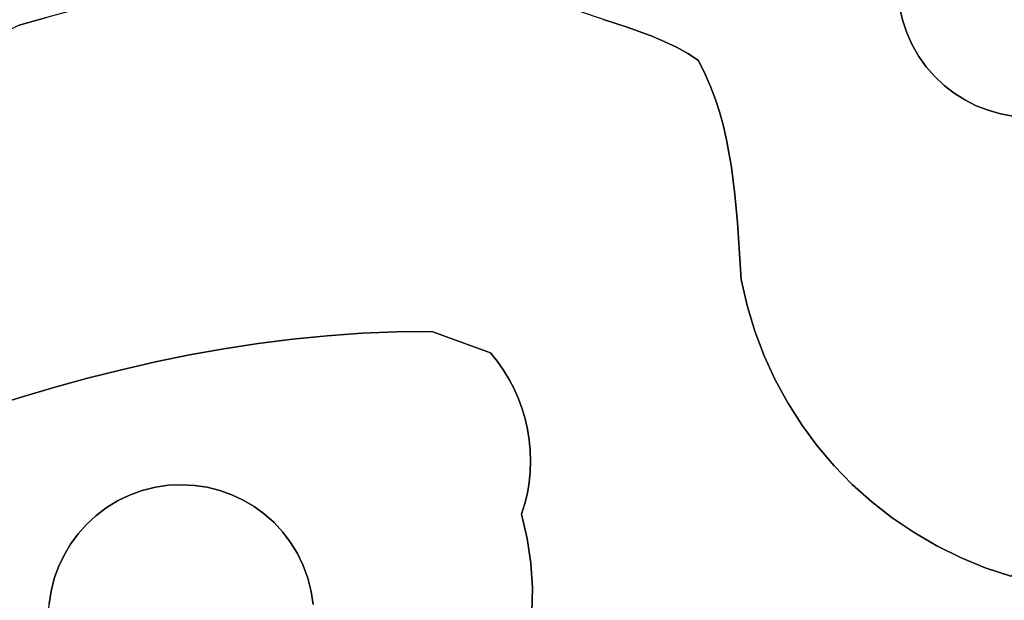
# Model space of a CAD drawing. Header units: inches. Extents: x 37.5 to 70.3, y 17.4 to 61.6.
# Tile 38 of 89: x 52.2 to 55.7, y 29 to 31.1. Entities that reach past the tile are written whole.
import ezdxf

# ---------------------------------------------------------------- set-up
doc = ezdxf.new("R2010")
doc.units = ezdxf.units.IN
doc.layers.add('SURFACES_FOR_SKETCHUP', color=7, linetype='Continuous')

msp = doc.modelspace()

# ---------------------------------------------------------------- linework, layer by layer
at = {"layer": 'SURFACES_FOR_SKETCHUP'}
for points, invisible_edges in [([(54.3133, 31.9164), (54.5185, 31.0374), (54.3618, 31.9719)], 3), ([(54.5603, 31.0174), (55.3777, 31.3929), (54.3618, 31.9719)], 11), ([(54.5603, 31.0174), (54.3618, 31.9719), (54.5185, 31.0374)], 3), ([(54.2671, 31.8582), (54.5185, 31.0374), (54.3133, 31.9164)], 3), ([(54.2233, 31.7972), (54.4756, 31.0556), (54.2671, 31.8582)], 3), ([(54.5185, 31.0374), (54.2671, 31.8582), (54.4756, 31.0556)], 3), ([(52.6363, 31.828), (51.5115, 31.4262), (52.2058, 31.0967)], 11), ([(52.3036, 31.1247), (52.6363, 31.828), (52.2058, 31.0967)], 3), ([(54.3878, 31.0879), (54.2233, 31.7972), (54.2989, 31.1174)], 3), ([(54.4756, 31.0556), (54.2233, 31.7972), (54.3878, 31.0879)], 3), ([(55.3701, 31.1154), (55.5934, 30.8288), (56.0621, 31.6546)], 11), ([(55.3701, 31.1154), (56.0621, 31.6546), (55.4149, 31.476)], 11), ([(55.954, 30.784), (56.0621, 31.6546), (55.5934, 30.8288)], 11), ([(55.4149, 31.476), (55.3943, 31.4354), (55.3701, 31.1154)], 10), ([(55.3595, 31.1629), (55.3701, 31.1154), (55.3943, 31.4354)], 10), ([(55.3777, 31.3929), (54.5603, 31.0174), (55.3651, 31.3488)], 3), ([(54.6008, 30.9951), (55.3651, 31.3488), (54.5603, 31.0174)], 3), ([(55.3651, 31.3488), (54.6008, 30.9951), (55.3569, 31.3035)], 3), ([(54.6398, 30.9703), (55.3569, 31.3035), (54.6008, 30.9951)], 3), ([(55.3569, 31.3035), (54.6398, 30.9703), (55.3531, 31.2572)], 3), ([(52.8001, 31.2341), (53.062, 29.956), (52.9006, 31.2498)], 3), ([(52.9006, 31.2498), (53.062, 29.956), (53.0624, 31.2591)], 11), ([(53.062, 29.956), (53.1855, 29.9716), (53.0624, 31.2591)], 10), ([(53.1234, 31.2573), (53.0624, 31.2591), (53.1855, 29.9716)], 10), ([(53.1843, 31.258), (53.1234, 31.2573), (53.1855, 29.9716)], 10), ([(53.1843, 31.258), (53.3095, 29.9839), (53.2452, 31.2612)], 3), ([(53.1843, 31.258), (53.1855, 29.9716), (53.3095, 29.9839)], 9), ([(53.2452, 31.2612), (53.434, 29.9926), (53.3059, 31.2669)], 3), ([(53.434, 29.9926), (53.2452, 31.2612), (53.3095, 29.9839)], 3), ([(53.3059, 31.2669), (53.434, 29.9926), (53.3663, 31.2751)], 3), ([(53.3663, 31.2751), (53.434, 29.9926), (53.6052, 31.2655)], 11), ([(53.559, 29.9976), (53.6052, 31.2655), (53.434, 29.9926)], 3), ([(53.6052, 31.2655), (53.559, 29.9976), (53.6661, 31.255)], 3), ([(53.6844, 29.9988), (53.6661, 31.255), (53.559, 29.9976)], 3), ([(53.6661, 31.255), (53.6844, 29.9988), (53.7274, 31.2488)], 3), ([(53.7274, 31.2488), (53.6844, 29.9988), (53.789, 31.2468)], 3), ([(55.3531, 31.2572), (54.6398, 30.9703), (55.3539, 31.2102)], 3), ([(52.6002, 31.1966), (52.9389, 29.937), (52.6999, 31.2164)], 3), ([(52.6999, 31.2164), (52.9389, 29.937), (52.8001, 31.2341)], 3), ([(53.062, 29.956), (52.8001, 31.2341), (52.9389, 29.937)], 3), ([(53.789, 31.2468), (53.6844, 29.9988), (54.0854, 31.1982)], 11), ([(52.5009, 31.1747), (52.8162, 29.915), (52.6002, 31.1966)], 3), ([(52.9389, 29.937), (52.6002, 31.1966), (52.8162, 29.915)], 3), ([(54.1261, 31.1797), (54.0854, 31.1982), (53.6844, 29.9988)], 10), ([(54.1261, 31.1797), (53.6844, 29.9988), (54.211, 31.147)], 3), ([(55.3539, 31.2102), (54.6398, 30.9703), (55.3595, 31.1629)], 3), ([(52.402, 31.1507), (52.3036, 31.1247), (52.6941, 29.8899)], 10), ([(52.5009, 31.1747), (52.402, 31.1507), (52.6941, 29.8899)], 10), ([(52.6941, 29.8899), (52.8162, 29.915), (52.5009, 31.1747)], 10), ([(53.8942, 29.9224), (54.211, 31.147), (53.6844, 29.9988)], 3), ([(54.211, 31.147), (53.8942, 29.9224), (54.2989, 31.1174)], 3), ([(54.6625, 30.924), (55.3595, 31.1629), (54.6398, 30.9703)], 3), ([(55.3595, 31.1629), (54.6625, 30.924), (55.3701, 31.1154)], 3), ([(52.3036, 31.1247), (52.2058, 31.0967), (52.5724, 29.8621)], 10), ([(52.5724, 29.8621), (52.6941, 29.8899), (52.3036, 31.1247)], 10), ([(54.2989, 31.1174), (53.8942, 29.9224), (54.7575, 30.5884)], 11), ([(54.2989, 31.1174), (54.7575, 30.5884), (54.3878, 31.0879)], 3), ([(54.6826, 30.8772), (55.3701, 31.1154), (54.6625, 30.924)], 3), ([(54.7001, 30.83), (55.3701, 31.1154), (54.6826, 30.8772)], 3), ([(55.3701, 31.1154), (54.7001, 30.83), (55.3854, 31.0693)], 3), ([(55.3701, 31.1154), (55.3854, 31.0693), (55.5549, 30.8532)], 10), ([(55.5934, 30.8288), (55.3701, 31.1154), (55.5549, 30.8532)], 3), ([(51.492, 30.7373), (52.3303, 29.7984), (52.2058, 31.0967)], 3), ([(52.4511, 29.8315), (52.5724, 29.8621), (52.2058, 31.0967)], 10), ([(52.3303, 29.7984), (52.4511, 29.8315), (52.2058, 31.0967)], 10), ([(54.7399, 30.6861), (54.7286, 30.7345), (54.3878, 31.0879)], 10), ([(54.4756, 31.0556), (54.3878, 31.0879), (54.7286, 30.7345)], 10), ([(54.7575, 30.5884), (54.7399, 30.6861), (54.3878, 31.0879)], 10), ([(54.5185, 31.0374), (54.4756, 31.0556), (54.7001, 30.83)], 10), ([(54.7154, 30.7824), (54.7001, 30.83), (54.4756, 31.0556)], 10), ([(54.7286, 30.7345), (54.7154, 30.7824), (54.4756, 31.0556)], 10), ([(54.5603, 31.0174), (54.5185, 31.0374), (54.6826, 30.8772)], 10), ([(54.7001, 30.83), (54.6826, 30.8772), (54.5185, 31.0374)], 10), ([(54.7154, 30.7824), (55.3854, 31.0693), (54.7001, 30.83)], 3), ([(55.3854, 31.0693), (54.7154, 30.7824), (55.4048, 31.0258)], 3), ([(55.5188, 30.8811), (55.3854, 31.0693), (55.4855, 30.9125)], 3), ([(55.5549, 30.8532), (55.3854, 31.0693), (55.5188, 30.8811)], 3), ([(55.3854, 31.0693), (55.4048, 31.0258), (55.4855, 30.9125)], 10), ([(54.6008, 30.9951), (54.5603, 31.0174), (54.6625, 30.924)], 10), ([(54.6826, 30.8772), (54.6625, 30.924), (54.5603, 31.0174)], 10), ([(54.7286, 30.7345), (55.4048, 31.0258), (54.7154, 30.7824)], 3), ([(55.4048, 31.0258), (54.7286, 30.7345), (55.4282, 30.985)], 3), ([(55.4552, 30.9472), (55.4855, 30.9125), (55.4048, 31.0258)], 10), ([(55.4048, 31.0258), (55.4282, 30.985), (55.4552, 30.9472)], 8), ([(54.6398, 30.9703), (54.6008, 30.9951), (54.6625, 30.924)], 2), ([(54.7399, 30.6861), (55.4282, 30.985), (54.7286, 30.7345)], 3), ([(55.4282, 30.985), (54.7399, 30.6861), (55.4552, 30.9472)], 3), ([(54.7575, 30.5884), (55.4552, 30.9472), (54.7399, 30.6861)], 3), ([(55.4552, 30.9472), (54.7575, 30.5884), (55.4855, 30.9125)], 3), ([(54.77, 30.4894), (55.4855, 30.9125), (54.7575, 30.5884)], 3), ([(55.4855, 30.9125), (54.77, 30.4894), (55.5188, 30.8811)], 3), ([(55.5188, 30.8811), (54.77, 30.4894), (55.5549, 30.8532)], 3), ([(54.7788, 30.3892), (55.5549, 30.8532), (54.77, 30.4894)], 3), ([(55.5549, 30.8532), (54.7788, 30.3892), (55.5934, 30.8288)], 3), ([(54.7919, 30.1858), (55.5934, 30.8288), (54.7788, 30.3892)], 3), ([(55.5934, 30.8288), (54.7919, 30.1858), (55.634, 30.8082)], 3), ([(55.5934, 30.8288), (55.634, 30.8082), (55.954, 30.784)], 10), ([(54.8133, 30.0918), (55.634, 30.8082), (54.7919, 30.1858)], 3), ([(54.8409, 30.0003), (55.634, 30.8082), (54.8133, 30.0918)], 3), ([(55.634, 30.8082), (54.8409, 30.0003), (55.6765, 30.7916)], 3), ([(54.8746, 29.9115), (55.6765, 30.7916), (54.8409, 30.0003)], 3), ([(54.914, 29.8258), (55.6765, 30.7916), (54.8746, 29.9115)], 3), ([(55.6765, 30.7916), (54.914, 29.8258), (55.7206, 30.7791)], 3), ([(55.634, 30.8082), (55.6765, 30.7916), (55.9065, 30.7735)], 10), ([(55.9065, 30.7735), (55.954, 30.784), (55.634, 30.8082)], 10), ([(55.6765, 30.7916), (55.7206, 30.7791), (55.9065, 30.7735)], 10), ([(54.959, 29.7434), (55.7206, 30.7791), (54.914, 29.8258)], 3), ([(55.0094, 29.6644), (55.7206, 30.7791), (54.959, 29.7434)], 3), ([(55.7206, 30.7791), (55.0094, 29.6644), (55.7659, 30.7708)], 3), ([(55.0648, 29.5892), (55.7659, 30.7708), (55.0094, 29.6644)], 3), ([(55.1252, 29.518), (55.7659, 30.7708), (55.0648, 29.5892)], 3), ([(55.7659, 30.7708), (55.1252, 29.518), (56.1467, 29.4475)], 11), ([(55.7659, 30.7708), (55.8592, 30.7679), (55.7206, 30.7791)], 3), ([(55.9065, 30.7735), (55.7206, 30.7791), (55.8592, 30.7679)], 3), ([(52.3303, 29.7984), (51.492, 30.7373), (52.2099, 29.7629)], 3), ([(52.2099, 29.7629), (51.492, 30.7373), (52.09, 29.7252)], 3), ([(54.77, 30.4894), (54.7575, 30.5884), (53.8942, 29.9224)], 10), ([(54.7788, 30.3892), (54.77, 30.4894), (53.8942, 29.9224)], 10), ([(54.7919, 30.1858), (54.7788, 30.3892), (53.8942, 29.9224)], 10), ([(53.8942, 29.9224), (53.9188, 29.8919), (54.7919, 30.1858)], 10), ([(53.9188, 29.8919), (53.9412, 29.8601), (54.7919, 30.1858)], 10), ([(53.9412, 29.8601), (53.9613, 29.8271), (54.7919, 30.1858)], 10), ([(54.8133, 30.0918), (54.7919, 30.1858), (53.9613, 29.8271)], 10), ([(53.9613, 29.8271), (53.9791, 29.7931), (54.8133, 30.0918)], 10), ([(53.9791, 29.7931), (53.9946, 29.758), (54.8133, 30.0918)], 10), ([(54.8409, 30.0003), (54.8133, 30.0918), (53.9946, 29.758)], 10), ([(53.1189, 29.314), (53.3095, 29.9839), (53.0846, 29.3444)], 3), ([(53.1855, 29.9716), (53.0846, 29.3444), (53.3095, 29.9839)], 3), ([(53.3095, 29.9839), (53.1189, 29.314), (53.434, 29.9926)], 3), ([(53.1502, 29.2802), (53.434, 29.9926), (53.1189, 29.314)], 3), ([(53.1782, 29.2432), (53.559, 29.9976), (53.1502, 29.2802)], 3), ([(53.434, 29.9926), (53.1502, 29.2802), (53.559, 29.9976)], 3), ([(53.1782, 29.2432), (54.0326, 29.4583), (53.559, 29.9976)], 11), ([(53.6844, 29.9988), (53.559, 29.9976), (53.9946, 29.758)], 10), ([(54.0186, 29.6857), (53.559, 29.9976), (54.027, 29.6485)], 3), ([(54.0078, 29.7222), (53.9946, 29.758), (53.559, 29.9976)], 10), ([(54.027, 29.6485), (53.559, 29.9976), (54.033, 29.6109)], 3), ([(54.0378, 29.5348), (53.559, 29.9976), (54.0364, 29.4966)], 3), ([(54.033, 29.6109), (53.559, 29.9976), (54.0366, 29.573)], 3), ([(54.0186, 29.6857), (54.0078, 29.7222), (53.559, 29.9976)], 10), ([(54.0364, 29.4966), (53.559, 29.9976), (54.0326, 29.4583)], 3), ([(54.0366, 29.573), (53.559, 29.9976), (54.0378, 29.5348)], 3), ([(53.8942, 29.9224), (53.6844, 29.9988), (53.9188, 29.8919)], 2), ([(53.9412, 29.8601), (53.9188, 29.8919), (53.6844, 29.9988)], 10), ([(53.9791, 29.7931), (53.9613, 29.8271), (53.6844, 29.9988)], 10), ([(53.9412, 29.8601), (53.6844, 29.9988), (53.9613, 29.8271)], 3), ([(53.9946, 29.758), (53.9791, 29.7931), (53.6844, 29.9988)], 10), ([(53.9946, 29.758), (54.0078, 29.7222), (54.8409, 30.0003)], 10), ([(54.0078, 29.7222), (54.0186, 29.6857), (54.8409, 30.0003)], 10), ([(54.8746, 29.9115), (54.8409, 30.0003), (54.0186, 29.6857)], 10), ([(52.9389, 29.937), (52.9673, 29.414), (53.062, 29.956)], 3), ([(53.0086, 29.3946), (53.062, 29.956), (52.9673, 29.414)], 3), ([(53.062, 29.956), (53.0086, 29.3946), (53.1855, 29.9716)], 3), ([(53.0478, 29.3714), (53.1855, 29.9716), (53.0086, 29.3946)], 3), ([(53.0846, 29.3444), (53.1855, 29.9716), (53.0478, 29.3714)], 3), ([(52.6941, 29.8899), (52.788, 29.45), (52.8162, 29.915)], 3), ([(52.8344, 29.4476), (52.8162, 29.915), (52.788, 29.45)], 3), ([(52.8162, 29.915), (52.88, 29.4406), (52.9389, 29.937)], 3), ([(52.88, 29.4406), (52.8162, 29.915), (52.8344, 29.4476)], 3), ([(52.9244, 29.4294), (52.9389, 29.937), (52.88, 29.4406)], 3), ([(52.9673, 29.414), (52.9389, 29.937), (52.9244, 29.4294)], 3), ([(54.0186, 29.6857), (54.027, 29.6485), (54.8746, 29.9115)], 10), ([(54.027, 29.6485), (54.033, 29.6109), (54.8746, 29.9115)], 10), ([(54.914, 29.8258), (54.8746, 29.9115), (54.033, 29.6109)], 10), ([(52.5724, 29.8621), (52.6939, 29.4409), (52.6941, 29.8899)], 3), ([(52.7411, 29.4478), (52.6941, 29.8899), (52.6939, 29.4409)], 3), ([(52.788, 29.45), (52.6941, 29.8899), (52.7411, 29.4478)], 3), ([(52.4511, 29.8315), (52.6468, 29.429), (52.5724, 29.8621)], 3), ([(52.6939, 29.4409), (52.5724, 29.8621), (52.6468, 29.429)], 3), ([(52.3303, 29.7984), (52.5581, 29.3917), (52.4511, 29.8315)], 3), ([(52.6468, 29.429), (52.4511, 29.8315), (52.6011, 29.4124)], 3), ([(52.6011, 29.4124), (52.4511, 29.8315), (52.5581, 29.3917)], 3), ([(54.033, 29.6109), (54.0366, 29.573), (54.914, 29.8258)], 10), ([(54.0366, 29.573), (54.0378, 29.5348), (54.914, 29.8258)], 10), ([(54.959, 29.7434), (54.914, 29.8258), (54.0378, 29.5348)], 10), ([(52.2099, 29.7629), (52.4811, 29.339), (52.3303, 29.7984)], 3), ([(52.5181, 29.3671), (52.3303, 29.7984), (52.4811, 29.339)], 3), ([(52.5581, 29.3917), (52.3303, 29.7984), (52.5181, 29.3671)], 3), ([(52.09, 29.7252), (52.4472, 29.3077), (52.2099, 29.7629)], 3), ([(52.4811, 29.339), (52.2099, 29.7629), (52.4472, 29.3077)], 3), ([(54.0378, 29.5348), (54.0364, 29.4966), (54.959, 29.7434)], 10), ([(55.0094, 29.6644), (54.959, 29.7434), (54.0364, 29.4966)], 10), ([(51.9706, 29.6853), (52.3899, 29.2367), (52.09, 29.7252)], 3), ([(52.4168, 29.2735), (52.09, 29.7252), (52.3899, 29.2367)], 3), ([(52.4472, 29.3077), (52.09, 29.7252), (52.4168, 29.2735)], 3), ([(51.733, 29.5998), (52.3473, 29.1562), (51.9706, 29.6853)], 3), ([(52.3667, 29.1975), (51.9706, 29.6853), (52.3473, 29.1562)], 3), ([(52.3899, 29.2367), (51.9706, 29.6853), (52.3667, 29.1975)], 3), ([(54.0263, 29.4202), (54.0261, 29.2577), (55.0094, 29.6644)], 11), ([(55.0648, 29.5892), (55.0094, 29.6644), (54.0261, 29.2577)], 10), ([(54.0326, 29.4583), (54.0263, 29.4202), (55.0094, 29.6644)], 10), ([(54.0364, 29.4966), (54.0326, 29.4583), (55.0094, 29.6644)], 10), ([(51.4971, 29.5077), (52.3137, 29.0233), (51.733, 29.5998)], 3), ([(52.3206, 29.0689), (51.733, 29.5998), (52.3137, 29.0233)], 3), ([(52.3319, 29.1133), (51.733, 29.5998), (52.3206, 29.0689)], 3), ([(52.3473, 29.1562), (51.733, 29.5998), (52.3319, 29.1133)], 3), ([(54.0261, 29.2577), (54.0389, 29.1694), (55.0648, 29.5892)], 10), ([(55.1252, 29.518), (55.0648, 29.5892), (54.0389, 29.1694)], 10), ([(51.2629, 29.41), (52.3134, 28.93), (51.4971, 29.5077)], 3), ([(52.3112, 28.9769), (51.4971, 29.5077), (52.3134, 28.93)], 3), ([(52.3137, 29.0233), (51.4971, 29.5077), (52.3112, 28.9769)], 3), ([(54.0389, 29.1694), (54.0442, 29.0803), (55.1252, 29.518)], 10), ([(54.0442, 29.0803), (54.0644, 28.8964), (55.1252, 29.518)], 11), ([(54.0936, 28.804), (55.1252, 29.518), (54.0644, 28.8964)], 3), ([(55.1252, 29.518), (54.0936, 28.804), (55.1903, 29.4511)], 3), ([(55.1903, 29.4511), (56.1467, 29.4475), (55.1252, 29.518)], 3), ([(52.8344, 29.4476), (52.788, 29.45), (52.7411, 29.4478)], 8), ([(54.0263, 29.4202), (54.0326, 29.4583), (53.1782, 29.2432)], 10), ([(54.1295, 28.714), (55.1903, 29.4511), (54.0936, 28.804)], 3), ([(54.2284, 28.5508), (55.1903, 29.4511), (54.1295, 28.714)], 11), ([(54.2873, 28.4768), (55.1903, 29.4511), (54.2284, 28.5508)], 3), ([(55.1903, 29.4511), (54.2873, 28.4768), (55.2598, 29.3886)], 3), ([(55.2598, 29.3886), (56.1467, 29.4475), (55.1903, 29.4511)], 3), ([(52.6468, 29.429), (52.3667, 29.1975), (52.3323, 28.8357)], 11), ([(52.3323, 28.8357), (52.5638, 28.5555), (52.6468, 29.429)], 11), ([(52.3667, 29.1975), (52.6468, 29.429), (52.3899, 29.2367)], 3), ([(52.6468, 29.429), (52.6011, 29.4124), (52.3899, 29.2367)], 10), ([(53.2401, 29.1145), (52.6468, 29.429), (52.5638, 28.5555)], 11), ([(52.6939, 29.4409), (52.6468, 29.429), (52.9673, 29.414)], 10), ([(53.0086, 29.3946), (52.9673, 29.414), (52.6468, 29.429)], 10), ([(53.2401, 29.1145), (53.0086, 29.3946), (52.6468, 29.429)], 11), ([(52.6939, 29.4409), (52.88, 29.4406), (52.7411, 29.4478)], 3), ([(52.9244, 29.4294), (52.88, 29.4406), (52.6939, 29.4409)], 10), ([(52.9673, 29.414), (52.9244, 29.4294), (52.6939, 29.4409)], 10), ([(52.8344, 29.4476), (52.7411, 29.4478), (52.88, 29.4406)], 3), ([(54.0173, 29.3823), (54.0263, 29.4202), (53.1782, 29.2432)], 10), ([(54.0173, 29.3823), (54.0261, 29.2577), (54.0263, 29.4202)], 3), ([(56.1467, 29.4475), (55.2598, 29.3886), (56.0527, 29.3625)], 3), ([(52.3204, 28.8828), (51.2629, 29.41), (50.9815, 28.1133)], 11), ([(52.3134, 28.93), (51.2629, 29.41), (52.3204, 28.8828)], 3), ([(52.3899, 29.2367), (52.6011, 29.4124), (52.4168, 29.2735)], 3), ([(52.4168, 29.2735), (52.6011, 29.4124), (52.4472, 29.3077)], 3), ([(52.6011, 29.4124), (52.5581, 29.3917), (52.4472, 29.3077)], 10), ([(52.4811, 29.339), (52.4472, 29.3077), (52.5581, 29.3917)], 10), ([(52.5581, 29.3917), (52.5181, 29.3671), (52.4811, 29.339)], 8), ([(53.0086, 29.3946), (53.2401, 29.1145), (53.0478, 29.3714)], 3), ([(54.0059, 29.3448), (54.0173, 29.3823), (53.1782, 29.2432)], 10), ([(54.0173, 29.3823), (54.0059, 29.3448), (54.0261, 29.2577)], 8), ([(54.3485, 28.4048), (55.2598, 29.3886), (54.2873, 28.4768)], 3), ([(55.2598, 29.3886), (54.3485, 28.4048), (55.3335, 29.3309)], 3), ([(55.3335, 29.3309), (56.0527, 29.3625), (55.2598, 29.3886)], 3), ([(53.2401, 29.1145), (53.2235, 29.1601), (53.0478, 29.3714)], 10), ([(53.0478, 29.3714), (53.2235, 29.1601), (53.0846, 29.3444)], 3), ([(53.0846, 29.3444), (53.2235, 29.1601), (53.1189, 29.314)], 3), ([(53.1782, 29.2432), (53.2028, 29.2031), (54.0059, 29.3448)], 10), ([(53.2028, 29.2031), (53.2235, 29.1601), (54.0059, 29.3448)], 10), ([(53.2235, 29.1601), (53.2401, 29.1145), (54.0059, 29.3448)], 10), ([(54.0059, 29.3448), (53.2401, 29.1145), (54.0261, 29.2577)], 3), ([(55.4113, 29.2782), (56.0527, 29.3625), (55.3335, 29.3309)], 3), ([(56.0527, 29.3625), (55.4113, 29.2782), (55.9565, 29.2799)], 3), ([(53.1502, 29.2802), (53.1189, 29.314), (53.2028, 29.2031)], 10), ([(53.2235, 29.1601), (53.2028, 29.2031), (53.1189, 29.314)], 10), ([(54.4121, 28.3348), (55.3335, 29.3309), (54.3485, 28.4048)], 3), ([(54.4779, 28.2669), (55.3335, 29.3309), (54.4121, 28.3348)], 3), ([(55.3335, 29.3309), (54.4779, 28.2669), (55.4113, 29.2782)], 3), ([(53.2028, 29.2031), (53.1782, 29.2432), (53.1502, 29.2802)], 8), ([(54.5458, 28.2013), (55.4113, 29.2782), (54.4779, 28.2669)], 3), ([(54.6159, 28.1378), (55.4113, 29.2782), (54.5458, 28.2013)], 3), ([(55.4113, 29.2782), (54.6159, 28.1378), (55.4928, 29.2307)], 3), ([(55.4928, 29.2307), (55.9565, 29.2799), (55.4113, 29.2782)], 3), ([(55.4928, 29.2307), (55.5779, 29.1887), (55.9565, 29.2799)], 10), ([(55.8582, 29.1998), (55.9565, 29.2799), (55.5779, 29.1887)], 10), ([(53.252, 29.0673), (54.0261, 29.2577), (53.2401, 29.1145)], 3), ([(54.0389, 29.1694), (54.0261, 29.2577), (53.252, 29.0673)], 10), ([(54.6882, 28.0766), (55.4928, 29.2307), (54.6159, 28.1378)], 3), ([(55.4928, 29.2307), (54.6882, 28.0766), (55.5779, 29.1887)], 3), ([(52.3667, 29.1975), (52.3473, 29.1562), (52.3323, 28.8357)], 10), ([(53.252, 29.0673), (53.2589, 29.0202), (54.0389, 29.1694)], 10), ([(54.0442, 29.0803), (54.0389, 29.1694), (53.2589, 29.0202)], 10), ([(55.5779, 29.1887), (54.6882, 28.0766), (55.6663, 29.1525)], 3), ([(55.6663, 29.1525), (55.8582, 29.1998), (55.5779, 29.1887)], 3), ([(55.7579, 29.1222), (55.8582, 29.1998), (55.6663, 29.1525)], 2), ([(52.3473, 29.1562), (52.3319, 29.1133), (52.3204, 28.8828)], 10), ([(52.3204, 28.8828), (52.3323, 28.8357), (52.3473, 29.1562)], 10), ([(55.6663, 29.1525), (54.6882, 28.0766), (55.5654, 27.6232)], 11), ([(55.6663, 29.1525), (55.5654, 27.6232), (55.7579, 29.1222)], 3), ([(52.3319, 29.1133), (52.3206, 29.0689), (52.3204, 28.8828)], 10), ([(52.9256, 28.5212), (53.2401, 29.1145), (52.5638, 28.5555)], 11), ([(52.9256, 28.5212), (53.2057, 28.7527), (53.2401, 29.1145)], 11), ([(53.2057, 28.7527), (53.2251, 28.7939), (53.2401, 29.1145)], 10), ([(53.252, 29.0673), (53.2401, 29.1145), (53.2251, 28.7939)], 10), ([(55.7168, 27.5822), (55.7579, 29.1222), (55.5654, 27.6232)], 3), ([(55.8694, 27.5472), (55.7579, 29.1222), (55.7168, 27.5822)], 3), ([(52.3137, 29.0233), (52.3134, 28.93), (52.3206, 29.0689)], 3), ([(52.3204, 28.8828), (52.3206, 29.0689), (52.3134, 28.93)], 3), ([(53.2251, 28.7939), (53.2405, 28.8369), (53.252, 29.0673)], 10), ([(53.2405, 28.8369), (53.2517, 28.8813), (53.252, 29.0673)], 10), ([(53.252, 29.0673), (53.2517, 28.8813), (53.2589, 29.0202)], 3), ([(54.042, 28.9909), (54.0442, 29.0803), (53.2589, 29.0202)], 10), ([(54.042, 28.9909), (54.0644, 28.8964), (54.0442, 29.0803)], 2)]:
    msp.add_3dface(points, dxfattribs=dict(at, invisible_edges=invisible_edges))

doc.saveas('drawing.dxf')
